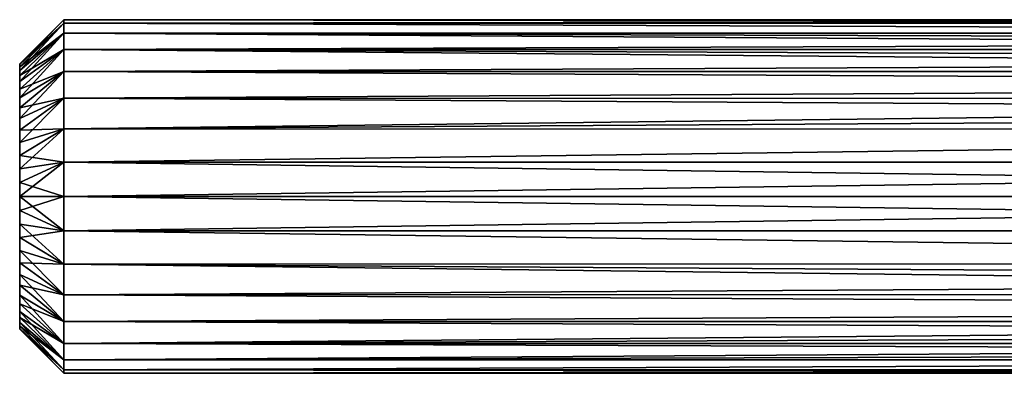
# Model space of a CAD drawing. Header units: metres. Extents: x -63.9 to 30, y -21 to 69.
# Tile 1 of 110: x -63.9 to -47.2, y -3 to 3. Entities that reach past the tile are written whole.
import ezdxf

# ---------------------------------------------------------------- set-up
doc = ezdxf.new("R2010")
doc.units = ezdxf.units.M
doc.layers.add('solid_SHOWER_ONO150MM_EU_AS_SW0001', color=7, linetype='CONTINUOUS')

msp = doc.modelspace()

# ---------------------------------------------------------------- linework, layer by layer
at = {"layer": 'solid_SHOWER_ONO150MM_EU_AS_SW0001'}
for points in [[(-63.150002, 3, -221.350006), (-63.900002, 2.25, -221.350006), (-63.900002, 2.237673, -221.114807)], [(-63.150002, 2.942356, -221.935272), (-63.900002, 2.25, -221.350006), (-63.150002, 3, -221.350006)], [(-63.150002, 2.942356, -220.764725), (-63.150002, 3, -221.350006), (-63.900002, 2.237673, -221.114807)], [(-63.150002, 2.942356, -221.935272), (-63.900002, 2.200834, -221.817795), (-63.900002, 2.237673, -221.58519)], [(-63.150002, 2.942356, -221.935272), (-63.150002, 2.771639, -222.498047), (-63.900002, 2.200834, -221.817795)], [(-63.150002, 2.942356, -221.935272), (-63.900002, 2.237673, -221.58519), (-63.900002, 2.25, -221.350006)], [(-63.150002, 2.942356, -220.764725), (-63.900002, 2.237673, -221.114807), (-63.900002, 2.200834, -220.882202)], [(-63.150002, 2.942356, -220.764725), (-63.900002, 2.200834, -220.882202), (-63.900002, 2.139875, -220.654709)], [(-63.150002, 2.771639, -220.20195), (-63.150002, 2.942356, -220.764725), (-63.900002, 2.139875, -220.654709)], [(-63.150002, 3, -221.350006), (-20.784609, 3, -221.350006), (-20.792784, 2.942814, -221.932968)], [(-63.150002, 2.942356, -220.764725), (-20.792784, 2.942814, -220.767029), (-20.784609, 3, -221.350006)], [(-63.150002, 2.942356, -220.764725), (-20.784609, 3, -221.350006), (-63.150002, 3, -221.350006)], [(-63.150002, 2.942356, -221.935272), (-63.150002, 3, -221.350006), (-20.792784, 2.942814, -221.932968)], [(-63.150002, 2.942356, -221.935272), (-20.792784, 2.942814, -221.932968), (-20.816124, 2.772912, -222.49498)], [(-63.150002, 2.942356, -220.764725), (-20.816124, 2.772911, -220.205032), (-20.792784, 2.942814, -220.767029)], [(-63.150002, 2.942356, -221.935272), (-20.816124, 2.772912, -222.49498), (-63.150002, 2.771639, -222.498047)], [(-63.150002, 2.771639, -220.20195), (-20.816124, 2.772911, -220.205032), (-63.150002, 2.942356, -220.764725)], [(-63.150002, 2.771639, -222.498047), (-63.900002, 2.055477, -222.265152), (-63.900002, 2.139875, -222.045288)], [(-63.150002, 2.771639, -222.498047), (-63.150002, 2.49441, -223.016708), (-63.900002, 2.055477, -222.265152)], [(-63.150002, 2.771639, -222.498047), (-63.900002, 2.139875, -222.045288), (-63.900002, 2.200834, -221.817795)], [(-63.150002, 2.771639, -220.20195), (-63.900002, 2.139875, -220.654709), (-63.900002, 2.055477, -220.434845)], [(-63.150002, 2.771639, -220.20195), (-63.900002, 2.055477, -220.434845), (-63.900002, 1.948563, -220.225006)], [(-63.150002, 2.49441, -219.683289), (-63.150002, 2.771639, -220.20195), (-63.900002, 1.948563, -220.225006)], [(-63.150002, 2.771639, -222.498047), (-20.816124, 2.772912, -222.49498), (-20.832479, 2.647207, -222.76149)], [(-63.150002, 2.771639, -220.20195), (-20.832479, 2.647206, -219.938507), (-20.816124, 2.772911, -220.205032)], [(-63.150002, 2.771639, -222.498047), (-20.832479, 2.647207, -222.76149), (-20.851173, 2.49572, -223.01474)], [(-63.150002, 2.771639, -222.498047), (-20.851173, 2.49572, -223.01474), (-63.150002, 2.49441, -223.016708)], [(-63.150002, 2.49441, -219.683289), (-20.832479, 2.647206, -219.938507), (-63.150002, 2.771639, -220.20195)], [(-63.150002, 2.49441, -219.683289), (-20.851173, 2.495719, -219.685257), (-20.832479, 2.647206, -219.938507)], [(-63.150002, 2.49441, -223.016708), (-63.900002, 1.820284, -222.672516), (-63.900002, 1.948563, -222.474991)], [(-63.150002, 2.49441, -223.016708), (-63.150002, 2.121322, -223.471313), (-63.900002, 1.820284, -222.672516)], [(-63.150002, 2.49441, -223.016708), (-63.900002, 1.948563, -222.474991), (-63.900002, 2.055477, -222.265152)], [(-63.150002, 2.49441, -219.683289), (-63.900002, 1.948563, -220.225006), (-63.900002, 1.820284, -220.027481)], [(-63.150002, 2.49441, -219.683289), (-63.900002, 1.820284, -220.027481), (-63.900002, 1.672079, -219.844467)], [(-63.150002, 2.121322, -219.228683), (-63.150002, 2.49441, -219.683289), (-63.900002, 1.672079, -219.844467)], [(-63.150002, 2.49441, -223.016708), (-20.851173, 2.49572, -223.01474), (-20.871471, 2.31986, -223.252167)], [(-63.150002, 2.49441, -219.683289), (-20.871471, 2.319859, -219.44783), (-20.851173, 2.495719, -219.685257)], [(-63.150002, 2.49441, -223.016708), (-20.871471, 2.31986, -223.252167), (-20.892576, 2.121347, -223.471298)], [(-63.150002, 2.49441, -223.016708), (-20.892576, 2.121347, -223.471298), (-63.150002, 2.121322, -223.471313)], [(-63.150002, 2.121322, -219.228683), (-20.871471, 2.319859, -219.44783), (-63.150002, 2.49441, -219.683289)], [(-63.900002, 2.25, -221.350006), (-63.900002, 2.237673, -221.58519), (-63.900002, -2.25, -221.350006)], [(-63.900002, -2.237673, -221.114807), (-63.900002, 2.25, -221.350006), (-63.900002, -2.25, -221.350006)], [(-63.900002, -2.237673, -221.114807), (-63.900002, 2.237673, -221.114807), (-63.900002, 2.25, -221.350006)], [(-63.900002, 2.237673, -221.58519), (-63.900002, -2.237673, -221.58519), (-63.900002, -2.25, -221.350006)], [(-63.900002, 2.237673, -221.58519), (-63.900002, 2.200834, -221.817795), (-63.900002, -2.237673, -221.58519)], [(-63.900002, -2.200834, -220.882202), (-63.900002, 2.200834, -220.882202), (-63.900002, 2.237673, -221.114807)], [(-63.900002, -2.237673, -221.114807), (-63.900002, -2.200834, -220.882202), (-63.900002, 2.237673, -221.114807)], [(-63.900002, 2.200834, -221.817795), (-63.900002, -2.200834, -221.817795), (-63.900002, -2.237673, -221.58519)], [(-63.900002, 2.200834, -221.817795), (-63.900002, 2.139875, -222.045288), (-63.900002, -2.200834, -221.817795)], [(-63.900002, -2.139875, -220.654709), (-63.900002, 2.139875, -220.654709), (-63.900002, 2.200834, -220.882202)], [(-63.900002, -2.200834, -220.882202), (-63.900002, -2.139875, -220.654709), (-63.900002, 2.200834, -220.882202)], [(-63.150002, 2.121322, -219.228683), (-20.892576, 2.121346, -219.228699), (-20.871471, 2.319859, -219.44783)], [(-63.900002, 2.139875, -222.045288), (-63.900002, -2.139875, -222.045288), (-63.900002, -2.200834, -221.817795)], [(-63.900002, 2.139875, -222.045288), (-63.900002, 2.055477, -222.265152), (-63.900002, -2.139875, -222.045288)], [(-63.900002, -2.055477, -220.434845), (-63.900002, 2.055477, -220.434845), (-63.900002, 2.139875, -220.654709)], [(-63.900002, -2.139875, -220.654709), (-63.900002, -2.055477, -220.434845), (-63.900002, 2.139875, -220.654709)], [(-63.150002, 2.121322, -223.471313), (-63.900002, 1.505549, -223.022064), (-63.900002, 1.672079, -222.855545)], [(-63.150002, 2.121322, -223.471313), (-63.150002, 1.666712, -223.844406), (-63.900002, 1.505549, -223.022064)], [(-63.150002, 2.121322, -223.471313), (-63.900002, 1.672079, -222.855545), (-63.900002, 1.820284, -222.672516)], [(-63.150002, 2.121322, -219.228683), (-63.900002, 1.672079, -219.844467), (-63.900002, 1.505549, -219.677933)], [(-63.150002, 2.121322, -219.228683), (-63.900002, 1.505549, -219.677933), (-63.900002, 1.322511, -219.529709)], [(-63.150002, 1.666712, -218.855591), (-63.150002, 2.121322, -219.228683), (-63.900002, 1.322511, -219.529709)], [(-63.900002, 2.055477, -222.265152), (-63.900002, -2.055477, -222.265152), (-63.900002, -2.139875, -222.045288)], [(-63.900002, 2.055477, -222.265152), (-63.900002, 1.948563, -222.474991), (-63.900002, -2.055477, -222.265152)], [(-63.900002, -1.948563, -220.225006), (-63.900002, 1.948563, -220.225006), (-63.900002, 2.055477, -220.434845)], [(-63.900002, -2.055477, -220.434845), (-63.900002, -1.948563, -220.225006), (-63.900002, 2.055477, -220.434845)], [(-63.150002, 2.121322, -223.471313), (-20.892576, 2.121347, -223.471298), (-20.91367, 1.902236, -223.6698)], [(-63.150002, 2.121322, -219.228683), (-20.91367, 1.902234, -219.030197), (-20.892576, 2.121346, -219.228699)], [(-63.150002, 2.121322, -223.471313), (-20.91367, 1.902236, -223.6698), (-63.150002, 1.666712, -223.844406)], [(-63.150002, 1.666712, -218.855591), (-20.91367, 1.902234, -219.030197), (-63.150002, 2.121322, -219.228683)], [(-63.900002, 1.948563, -222.474991), (-63.900002, -1.948563, -222.474991), (-63.900002, -2.055477, -222.265152)], [(-63.900002, 1.948563, -222.474991), (-63.900002, 1.820284, -222.672516), (-63.900002, -1.948563, -222.474991)], [(-63.900002, -1.820284, -220.027481), (-63.900002, 1.820284, -220.027481), (-63.900002, 1.948563, -220.225006)], [(-63.900002, -1.948563, -220.225006), (-63.900002, -1.820284, -220.027481), (-63.900002, 1.948563, -220.225006)], [(-63.150002, 1.666712, -223.844406), (-20.91367, 1.902236, -223.6698), (-20.933905, 1.66484, -223.845657)], [(-63.150002, 1.666712, -218.855591), (-20.933905, 1.664838, -218.85434), (-20.91367, 1.902234, -219.030197)], [(-63.900002, 1.820284, -222.672516), (-63.900002, -1.820284, -222.672516), (-63.900002, -1.948563, -222.474991)], [(-63.900002, 1.820284, -222.672516), (-63.900002, 1.672079, -222.855545), (-63.900002, -1.820284, -222.672516)], [(-63.900002, -1.672079, -219.844467), (-63.900002, 1.672079, -219.844467), (-63.900002, 1.820284, -220.027481)], [(-63.900002, -1.820284, -220.027481), (-63.900002, -1.672079, -219.844467), (-63.900002, 1.820284, -220.027481)], [(-63.900002, 1.672079, -222.855545), (-63.900002, -1.672079, -222.855545), (-63.900002, -1.820284, -222.672516)], [(-63.900002, 1.672079, -222.855545), (-63.900002, 1.505549, -223.022064), (-63.900002, -1.672079, -222.855545)], [(-63.900002, -1.505549, -219.677933), (-63.900002, 1.505549, -219.677933), (-63.900002, 1.672079, -219.844467)], [(-63.900002, -1.672079, -219.844467), (-63.900002, -1.505549, -219.677933), (-63.900002, 1.672079, -219.844467)], [(-63.150002, 1.666712, -223.844406), (-63.900002, 1.125008, -223.298553), (-63.900002, 1.322511, -223.170288)], [(-63.150002, 1.666712, -223.844406), (-63.150002, 1.148052, -224.121643), (-63.900002, 1.125008, -223.298553)], [(-63.150002, 1.666712, -223.844406), (-63.900002, 1.322511, -223.170288), (-63.900002, 1.505549, -223.022064)], [(-63.150002, 1.666712, -218.855591), (-63.900002, 1.322511, -219.529709), (-63.900002, 1.125008, -219.401443)], [(-63.150002, 1.666712, -218.855591), (-63.900002, 1.125008, -219.401443), (-63.900002, 0.915156, -219.294525)], [(-63.150002, 1.148052, -218.578369), (-63.150002, 1.666712, -218.855591), (-63.900002, 0.915156, -219.294525)], [(-63.900002, 1.505549, -223.022064), (-63.900002, -1.505549, -223.022064), (-63.900002, -1.672079, -222.855545)], [(-63.900002, 1.505549, -223.022064), (-63.900002, 1.322511, -223.170288), (-63.900002, -1.505549, -223.022064)], [(-63.900002, -1.322511, -219.529709), (-63.900002, 1.322511, -219.529709), (-63.900002, 1.505549, -219.677933)], [(-63.900002, -1.505549, -219.677933), (-63.900002, -1.322511, -219.529709), (-63.900002, 1.505549, -219.677933)], [(-63.150002, 1.666712, -223.844406), (-20.933905, 1.66484, -223.845657), (-20.952499, 1.411611, -223.997147)], [(-63.150002, 1.666712, -223.844406), (-20.952499, 1.411611, -223.997147), (-63.150002, 1.148052, -224.121643)], [(-63.150002, 1.148052, -218.578369), (-20.933905, 1.664838, -218.85434), (-63.150002, 1.666712, -218.855591)], [(-63.150002, 1.148052, -218.578369), (-20.952499, 1.41161, -218.702866), (-20.933905, 1.664838, -218.85434)], [(-63.150002, 1.148052, -224.121643), (-20.952499, 1.411611, -223.997147), (-20.96876, 1.145085, -224.122864)], [(-63.150002, 1.148052, -218.578369), (-20.96876, 1.145086, -218.577133), (-20.952499, 1.41161, -218.702866)], [(-63.900002, 1.322511, -223.170288), (-63.900002, -1.322511, -223.170288), (-63.900002, -1.505549, -223.022064)], [(-63.900002, 1.322511, -223.170288), (-63.900002, 1.125008, -223.298553), (-63.900002, -1.322511, -223.170288)], [(-63.900002, -1.125008, -219.401443), (-63.900002, 1.125008, -219.401443), (-63.900002, 1.322511, -219.529709)], [(-63.900002, -1.322511, -219.529709), (-63.900002, -1.125008, -219.401443), (-63.900002, 1.322511, -219.529709)], [(-63.150002, 1.148052, -224.121643), (-63.900002, 0.695285, -223.489883), (-63.900002, 0.915156, -223.405472)], [(-63.150002, 1.148052, -224.121643), (-63.150002, 0.585272, -224.292358), (-63.900002, 0.695285, -223.489883)], [(-63.150002, 1.148052, -224.121643), (-63.900002, 0.915156, -223.405472), (-63.900002, 1.125008, -223.298553)], [(-63.150002, 1.148052, -218.578369), (-63.900002, 0.915156, -219.294525), (-63.900002, 0.695285, -219.210129)], [(-63.150002, 1.148052, -218.578369), (-63.900002, 0.695285, -219.210129), (-63.900002, 0.467811, -219.14917)], [(-63.150002, 0.585272, -218.407639), (-63.150002, 1.148052, -218.578369), (-63.900002, 0.467811, -219.14917)], [(-63.900002, 1.125008, -223.298553), (-63.900002, -1.125008, -223.298553), (-63.900002, -1.322511, -223.170288)], [(-63.900002, 1.125008, -223.298553), (-63.900002, 0.915156, -223.405472), (-63.900002, -1.125008, -223.298553)], [(-63.900002, -0.915156, -219.294525), (-63.900002, 0.915156, -219.294525), (-63.900002, 1.125008, -219.401443)], [(-63.900002, -1.125008, -219.401443), (-63.900002, -0.915156, -219.294525), (-63.900002, 1.125008, -219.401443)], [(-63.150002, 1.148052, -224.121643), (-20.96876, 1.145085, -224.122864), (-63.150002, 0.585272, -224.292358)], [(-63.150002, 0.585272, -218.407639), (-20.96876, 1.145086, -218.577133), (-63.150002, 1.148052, -218.578369)], [(-63.150002, 0.585272, -218.407639), (-20.991903, 0.583075, -218.407211), (-20.96876, 1.145086, -218.577133)], [(-63.150002, 0.585272, -224.292358), (-20.96876, 1.145085, -224.122864), (-20.991903, 0.583077, -224.292786)], [(-63.900002, 0.915156, -223.405472), (-63.900002, -0.915156, -223.405472), (-63.900002, -1.125008, -223.298553)], [(-63.900002, 0.915156, -223.405472), (-63.900002, 0.695285, -223.489883), (-63.900002, -0.915156, -223.405472)], [(-63.900002, -0.695285, -219.210129), (-63.900002, 0.695285, -219.210129), (-63.900002, 0.915156, -219.294525)], [(-63.900002, -0.915156, -219.294525), (-63.900002, -0.695285, -219.210129), (-63.900002, 0.915156, -219.294525)], [(-63.900002, 0.695285, -223.489883), (-63.900002, -0.695285, -223.489883), (-63.900002, -0.915156, -223.405472)], [(-63.900002, 0.695285, -223.489883), (-63.900002, 0.467811, -223.550827), (-63.900002, -0.695285, -223.489883)], [(-63.150002, 0.585272, -224.292358), (-63.900002, 0.467811, -223.550827), (-63.900002, 0.695285, -223.489883)], [(-63.900002, -0.467811, -219.14917), (-63.900002, 0.467811, -219.14917), (-63.900002, 0.695285, -219.210129)], [(-63.900002, -0.695285, -219.210129), (-63.900002, -0.467811, -219.14917), (-63.900002, 0.695285, -219.210129)], [(-63.150002, 0.585272, -224.292358), (-63.900002, 0.235181, -223.587677), (-63.900002, 0.467811, -223.550827)], [(-63.150002, 0.585272, -224.292358), (-63.150002, 0, -224.350006), (-63.900002, 0.235181, -223.587677)], [(-63.150002, 0.585272, -218.407639), (-63.900002, 0.467811, -219.14917), (-63.900002, 0.235181, -219.11232)], [(-63.150002, 0.585272, -218.407639), (-63.900002, 0.235181, -219.11232), (-63.900002, 0, -219.100006)], [(-63.150002, 0, -218.350006), (-63.150002, 0.585272, -218.407639), (-63.900002, 0, -219.100006)], [(-63.150002, 0.585272, -224.292358), (-20.991903, 0.583077, -224.292786), (-21, 0.000001, -224.350006)], [(-63.150002, 0.585272, -224.292358), (-21, 0.000001, -224.350006), (-63.150002, 0, -224.350006)], [(-63.150002, 0, -218.350006), (-20.991903, 0.583075, -218.407211), (-63.150002, 0.585272, -218.407639)], [(-63.150002, 0, -218.350006), (-21, 0.000001, -218.350006), (-20.991903, 0.583075, -218.407211)], [(-63.900002, 0.467811, -223.550827), (-63.900002, -0.467811, -223.550827), (-63.900002, -0.695285, -223.489883)], [(-63.900002, 0.467811, -223.550827), (-63.900002, 0.235181, -223.587677), (-63.900002, -0.467811, -223.550827)], [(-63.900002, -0.235181, -219.11232), (-63.900002, 0.235181, -219.11232), (-63.900002, 0.467811, -219.14917)], [(-63.900002, -0.467811, -219.14917), (-63.900002, -0.235181, -219.11232), (-63.900002, 0.467811, -219.14917)], [(-63.900002, 0.235181, -223.587677), (-63.900002, -0.235181, -223.587677), (-63.900002, -0.467811, -223.550827)], [(-63.900002, 0.235181, -223.587677), (-63.900002, 0, -223.600006), (-63.900002, -0.235181, -223.587677)], [(-63.150002, 0, -224.350006), (-63.900002, 0, -223.600006), (-63.900002, 0.235181, -223.587677)], [(-63.900002, -0.235181, -219.11232), (-63.900002, 0, -219.100006), (-63.900002, 0.235181, -219.11232)], [(-63.150002, 0, -224.350006), (-63.150002, -0.585272, -224.292358), (-63.900002, 0, -223.600006)], [(-63.150002, 0, -224.350006), (-21, 0.000001, -224.350006), (-20.991903, -0.583073, -224.292786)], [(-63.150002, -0.585272, -218.407639), (-20.991903, -0.583074, -218.407211), (-21, 0.000001, -218.350006)], [(-63.150002, -0.585272, -218.407639), (-21, 0.000001, -218.350006), (-63.150002, 0, -218.350006)], [(-63.150002, 0, -224.350006), (-20.991903, -0.583073, -224.292786), (-63.150002, -0.585272, -224.292358)], [(-63.150002, -0.585272, -224.292358), (-63.900002, -0.235181, -223.587677), (-63.900002, 0, -223.600006)], [(-63.150002, 0, -218.350006), (-63.900002, 0, -219.100006), (-63.900002, -0.235181, -219.11232)], [(-63.150002, -0.585272, -218.407639), (-63.150002, 0, -218.350006), (-63.900002, -0.235181, -219.11232)], [(-63.150002, -0.585272, -224.292358), (-63.900002, -0.467811, -223.550827), (-63.900002, -0.235181, -223.587677)], [(-63.150002, -0.585272, -218.407639), (-63.900002, -0.235181, -219.11232), (-63.900002, -0.467811, -219.14917)], [(-63.150002, -1.148052, -224.121643), (-63.900002, -0.695285, -223.489883), (-63.900002, -0.467811, -223.550827)], [(-63.150002, -0.585272, -224.292358), (-63.150002, -1.148052, -224.121643), (-63.900002, -0.467811, -223.550827)], [(-63.150002, -0.585272, -218.407639), (-63.900002, -0.467811, -219.14917), (-63.900002, -0.695285, -219.210129)], [(-63.150002, -1.148052, -218.578369), (-63.150002, -0.585272, -218.407639), (-63.900002, -0.695285, -219.210129)], [(-63.150002, -0.585272, -224.292358), (-20.991903, -0.583073, -224.292786), (-20.96876, -1.145071, -224.122864)], [(-63.150002, -0.585272, -218.407639), (-20.96876, -1.14507, -218.577133), (-20.991903, -0.583074, -218.407211)], [(-63.150002, -0.585272, -224.292358), (-20.96876, -1.145071, -224.122864), (-63.150002, -1.148052, -224.121643)], [(-63.150002, -1.148052, -218.578369), (-20.96876, -1.14507, -218.577133), (-63.150002, -0.585272, -218.407639)], [(-63.150002, -1.148052, -224.121643), (-63.900002, -0.915156, -223.405472), (-63.900002, -0.695285, -223.489883)], [(-63.150002, -1.148052, -218.578369), (-63.900002, -0.695285, -219.210129), (-63.900002, -0.915156, -219.294525)], [(-63.150002, -1.666712, -223.844406), (-63.900002, -1.125008, -223.298553), (-63.900002, -0.915156, -223.405472)], [(-63.150002, -1.148052, -224.121643), (-63.150002, -1.666712, -223.844406), (-63.900002, -0.915156, -223.405472)], [(-63.150002, -1.148052, -218.578369), (-63.900002, -0.915156, -219.294525), (-63.900002, -1.125008, -219.401443)], [(-63.150002, -1.666712, -223.844406), (-63.900002, -1.322511, -223.170288), (-63.900002, -1.125008, -223.298553)], [(-63.150002, -1.666712, -218.855591), (-63.900002, -1.125008, -219.401443), (-63.900002, -1.322511, -219.529709)], [(-63.150002, -1.666712, -218.855591), (-63.150002, -1.148052, -218.578369), (-63.900002, -1.125008, -219.401443)], [(-63.150002, -1.148052, -218.578369), (-20.952499, -1.41161, -218.702866), (-20.96876, -1.14507, -218.577133)], [(-63.150002, -1.148052, -224.121643), (-20.96876, -1.145071, -224.122864), (-20.952499, -1.411608, -223.997147)], [(-63.150002, -1.148052, -224.121643), (-20.952499, -1.411608, -223.997147), (-20.933905, -1.664838, -223.845657)], [(-63.150002, -1.148052, -224.121643), (-20.933905, -1.664838, -223.845657), (-63.150002, -1.666712, -223.844406)], [(-63.150002, -1.666712, -218.855591), (-20.952499, -1.41161, -218.702866), (-63.150002, -1.148052, -218.578369)], [(-63.150002, -2.121322, -223.471313), (-63.900002, -1.505549, -223.022064), (-63.900002, -1.322511, -223.170288)], [(-63.150002, -1.666712, -223.844406), (-63.150002, -2.121322, -223.471313), (-63.900002, -1.322511, -223.170288)], [(-63.150002, -1.666712, -218.855591), (-63.900002, -1.322511, -219.529709), (-63.900002, -1.505549, -219.677933)], [(-63.150002, -1.666712, -218.855591), (-20.933905, -1.66484, -218.85434), (-20.952499, -1.41161, -218.702866)], [(-63.150002, -2.121322, -223.471313), (-63.900002, -1.672079, -222.855545), (-63.900002, -1.505549, -223.022064)], [(-63.150002, -2.121322, -219.228683), (-63.900002, -1.505549, -219.677933), (-63.900002, -1.672079, -219.844467)], [(-63.150002, -2.121322, -219.228683), (-63.150002, -1.666712, -218.855591), (-63.900002, -1.505549, -219.677933)], [(-63.150002, -1.666712, -223.844406), (-20.933905, -1.664838, -223.845657), (-20.91367, -1.902234, -223.6698)], [(-63.150002, -1.666712, -218.855591), (-20.91367, -1.902236, -219.030197), (-20.933905, -1.66484, -218.85434)], [(-63.150002, -1.666712, -223.844406), (-20.91367, -1.902234, -223.6698), (-63.150002, -2.121322, -223.471313)], [(-63.150002, -2.121322, -219.228683), (-20.91367, -1.902236, -219.030197), (-63.150002, -1.666712, -218.855591)], [(-63.150002, -2.49441, -223.016708), (-63.900002, -1.820284, -222.672516), (-63.900002, -1.672079, -222.855545)], [(-63.150002, -2.121322, -223.471313), (-63.150002, -2.49441, -223.016708), (-63.900002, -1.672079, -222.855545)], [(-63.150002, -2.121322, -219.228683), (-63.900002, -1.672079, -219.844467), (-63.900002, -1.820284, -220.027481)], [(-63.150002, -2.49441, -223.016708), (-63.900002, -1.948563, -222.474991), (-63.900002, -1.820284, -222.672516)], [(-63.150002, -2.49441, -219.683289), (-63.900002, -1.820284, -220.027481), (-63.900002, -1.948563, -220.225006)], [(-63.150002, -2.49441, -219.683289), (-63.150002, -2.121322, -219.228683), (-63.900002, -1.820284, -220.027481)], [(-63.150002, -2.771639, -222.498047), (-63.900002, -2.055477, -222.265152), (-63.900002, -1.948563, -222.474991)], [(-63.150002, -2.49441, -223.016708), (-63.150002, -2.771639, -222.498047), (-63.900002, -1.948563, -222.474991)], [(-63.150002, -2.49441, -219.683289), (-63.900002, -1.948563, -220.225006), (-63.900002, -2.055477, -220.434845)], [(-63.150002, -2.121322, -223.471313), (-20.91367, -1.902234, -223.6698), (-20.892576, -2.121346, -223.471298)], [(-63.150002, -2.121322, -219.228683), (-20.892576, -2.121347, -219.228714), (-20.91367, -1.902236, -219.030197)], [(-63.150002, -2.771639, -222.498047), (-63.900002, -2.139875, -222.045288), (-63.900002, -2.055477, -222.265152)], [(-63.150002, -2.771639, -220.20195), (-63.900002, -2.055477, -220.434845), (-63.900002, -2.139875, -220.654709)], [(-63.150002, -2.771639, -220.20195), (-63.150002, -2.49441, -219.683289), (-63.900002, -2.055477, -220.434845)], [(-63.150002, -2.942356, -221.935272), (-63.900002, -2.200834, -221.817795), (-63.900002, -2.139875, -222.045288)], [(-63.150002, -2.771639, -222.498047), (-63.150002, -2.942356, -221.935272), (-63.900002, -2.139875, -222.045288)], [(-63.150002, -2.771639, -220.20195), (-63.900002, -2.139875, -220.654709), (-63.900002, -2.200834, -220.882202)], [(-63.150002, -2.121322, -223.471313), (-20.892576, -2.121346, -223.471298), (-20.871471, -2.319859, -223.252167)], [(-63.150002, -2.121322, -223.471313), (-20.871471, -2.319859, -223.252167), (-63.150002, -2.49441, -223.016708)], [(-63.150002, -2.49441, -219.683289), (-20.892576, -2.121347, -219.228714), (-63.150002, -2.121322, -219.228683)], [(-63.150002, -2.49441, -219.683289), (-20.871471, -2.31986, -219.44783), (-20.892576, -2.121347, -219.228714)], [(-63.150002, -2.942356, -221.935272), (-63.900002, -2.237673, -221.58519), (-63.900002, -2.200834, -221.817795)], [(-63.150002, -2.942356, -220.764725), (-63.900002, -2.200834, -220.882202), (-63.900002, -2.237673, -221.114807)], [(-63.150002, -2.942356, -220.764725), (-63.150002, -2.771639, -220.20195), (-63.900002, -2.200834, -220.882202)], [(-63.150002, -3, -221.350006), (-63.900002, -2.25, -221.350006), (-63.900002, -2.237673, -221.58519)], [(-63.150002, -2.942356, -220.764725), (-63.900002, -2.237673, -221.114807), (-63.900002, -2.25, -221.350006)], [(-63.150002, -2.942356, -221.935272), (-63.150002, -3, -221.350006), (-63.900002, -2.237673, -221.58519)], [(-63.150002, -3, -221.350006), (-63.150002, -2.942356, -220.764725), (-63.900002, -2.25, -221.350006)], [(-63.150002, -2.49441, -223.016708), (-20.871471, -2.319859, -223.252167), (-20.851173, -2.495719, -223.014755)], [(-63.150002, -2.49441, -219.683289), (-20.851173, -2.49572, -219.685257), (-20.871471, -2.31986, -219.44783)], [(-63.150002, -2.49441, -223.016708), (-20.851173, -2.495719, -223.014755), (-20.832479, -2.647206, -222.76149)], [(-63.150002, -2.49441, -223.016708), (-20.832479, -2.647206, -222.76149), (-63.150002, -2.771639, -222.498047)], [(-63.150002, -2.771639, -220.20195), (-20.851173, -2.49572, -219.685257), (-63.150002, -2.49441, -219.683289)], [(-63.150002, -2.771639, -220.20195), (-20.832479, -2.647207, -219.938507), (-20.851173, -2.49572, -219.685257)], [(-63.150002, -2.771639, -222.498047), (-20.832479, -2.647206, -222.76149), (-20.816124, -2.772911, -222.49498)], [(-63.150002, -2.771639, -220.20195), (-20.816124, -2.772912, -220.205032), (-20.832479, -2.647207, -219.938507)], [(-63.150002, -2.771639, -222.498047), (-20.816124, -2.772911, -222.49498), (-63.150002, -2.942356, -221.935272)], [(-63.150002, -2.942356, -220.764725), (-20.816124, -2.772912, -220.205032), (-63.150002, -2.771639, -220.20195)], [(-63.150002, -2.942356, -221.935272), (-20.816124, -2.772911, -222.49498), (-20.792784, -2.942814, -221.932968)], [(-63.150002, -2.942356, -220.764725), (-20.792784, -2.942814, -220.767044), (-20.816124, -2.772912, -220.205032)], [(-63.150002, -2.942356, -221.935272), (-20.792784, -2.942814, -221.932968), (-20.784609, -3, -221.350006)], [(-63.150002, -2.942356, -221.935272), (-20.784609, -3, -221.350006), (-63.150002, -3, -221.350006)], [(-63.150002, -3, -221.350006), (-20.792784, -2.942814, -220.767044), (-63.150002, -2.942356, -220.764725)], [(-63.150002, -3, -221.350006), (-20.784609, -3, -221.350006), (-20.792784, -2.942814, -220.767044)]]:
    msp.add_3dface(points, dxfattribs=at)

doc.saveas('drawing.dxf')
